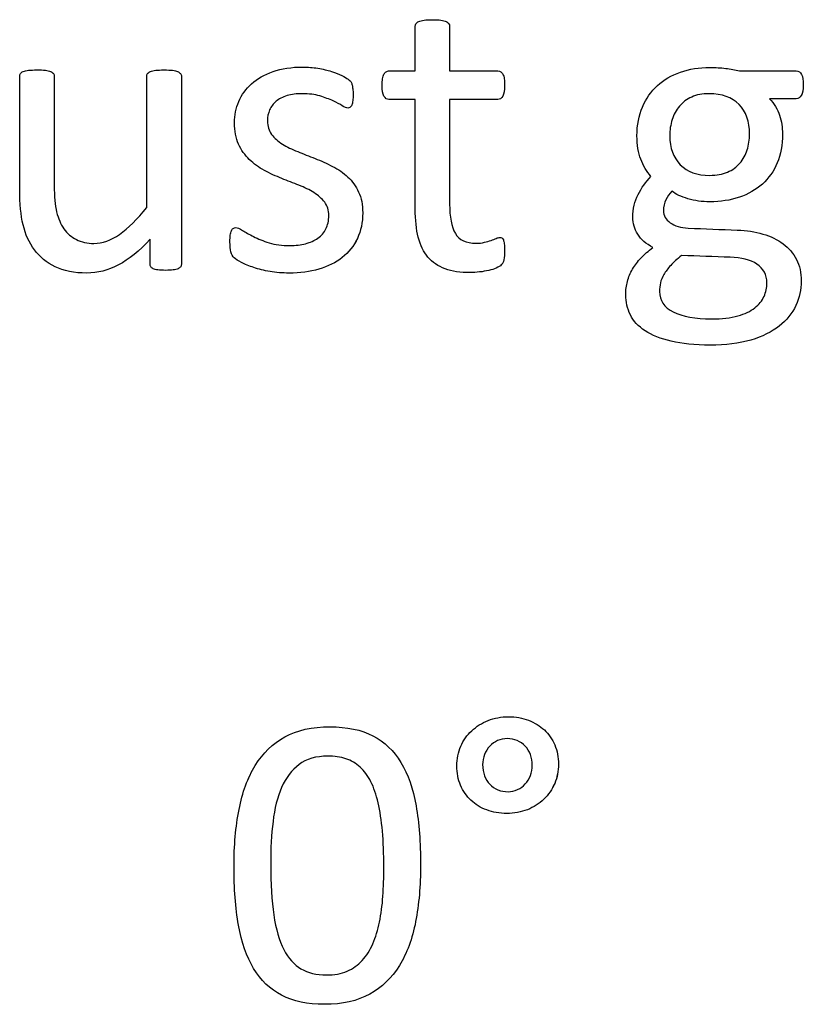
# Model space of a CAD drawing. Header units: inches. Extents: x 0 to 20790, y -12 to 14700.
# Tile 188 of 256: x 6553 to 6842, y 12975 to 13338. Entities that reach past the tile are written whole.
import ezdxf

# ---------------------------------------------------------------- set-up
doc = ezdxf.new("R2010")
doc.units = ezdxf.units.IN
doc.layers.add('254', color=7, linetype='Continuous', true_color=0xffffff)

msp = doc.modelspace()

# ---------------------------------------------------------------- linework, layer by layer
at = {"layer": '254', "color": 2, "linetype": 'Continuous', "lineweight": 25}
for points, knots in [([(6731.219, 13249.455), (6731.421, 13250.32), (6731.536, 13251.503), (6731.536, 13253.927), (6731.479, 13254.677), (6731.392, 13255.312), (6731.277, 13255.918), (6731.161, 13256.408), (6731.046, 13256.754), (6730.902, 13257.129), (6730.729, 13257.36), (6730.498, 13257.505), (6730.267, 13257.62), (6730.007, 13257.678), (6729.344, 13257.678), (6728.882, 13257.562), (6728.392, 13257.331), (6727.872, 13257.101), (6727.237, 13256.87), (6726.545, 13256.61), (6725.824, 13256.35), (6724.987, 13256.12), (6723.141, 13255.658), (6722.102, 13255.543), (6717.284, 13255.543), (6714.745, 13256.754), (6711.905, 13261.623), (6711.225, 13265.237), (6711.225, 13282.865), (6711.225, 13295.733), (6711.225, 13308.601), (6717.149, 13308.601), (6723.073, 13308.601), (6729.776, 13308.601), (6730.382, 13309.034), (6731.306, 13310.649), (6731.536, 13312.005), (6731.536, 13314.833), (6731.479, 13315.641), (6731.392, 13316.304), (6731.277, 13316.968), (6731.104, 13317.516), (6730.873, 13317.949), (6730.642, 13318.411), (6730.382, 13318.699), (6730.065, 13318.872), (6729.776, 13319.074), (6729.401, 13319.161), (6723.073, 13319.161), (6717.149, 13319.161), (6711.225, 13319.161), (6711.225, 13324.642), (6711.225, 13330.124), (6711.225, 13335.981), (6711.109, 13336.299), (6710.705, 13336.933), (6710.388, 13337.193), (6709.465, 13337.655), (6708.801, 13337.828), (6707.993, 13337.914), (6707.186, 13338.03), (6706.118, 13338.087), (6703.608, 13338.087), (6702.569, 13338.03), (6701.761, 13337.914), (6700.954, 13337.828), (6700.29, 13337.655), (6699.309, 13337.193), (6698.992, 13336.933), (6698.79, 13336.616), (6698.617, 13336.299), (6698.53, 13335.981), (6698.53, 13330.124), (6698.53, 13324.642), (6698.53, 13319.161), (6695.328, 13319.161), (6692.125, 13319.161), (6688.49, 13319.161), (6688.143, 13319.074), (6687.797, 13318.872), (6687.451, 13318.699), (6687.191, 13318.411), (6686.989, 13317.949), (6686.787, 13317.516), (6686.614, 13316.968), (6686.499, 13316.304), (6686.355, 13315.641), (6686.297, 13314.833), (6686.297, 13312.005), (6686.528, 13310.649), (6687.451, 13309.034), (6688.057, 13308.601), (6692.067, 13308.601), (6695.299, 13308.601), (6698.53, 13308.601), (6698.53, 13295.118), (6698.53, 13281.634), (6698.53, 13264.14), (6698.905, 13260.678), (6699.655, 13257.735), (6700.377, 13254.764), (6701.588, 13252.34), (6704.863, 13248.491), (6706.955, 13247.06), (6712.09, 13245.156), (6715.177, 13244.694), (6719.938, 13244.694), (6721.121, 13244.752), (6722.304, 13244.925), (6723.487, 13245.069), (6724.612, 13245.271), (6726.689, 13245.733), (6727.641, 13246.022), (6728.449, 13246.368), (6729.286, 13246.743), (6729.892, 13247.118), (6730.296, 13247.522), (6730.729, 13247.926), (6731.017, 13248.589), (6731.219, 13249.455)], [0, 0, 0, 0, 0.0169336, 0.0169336, 0.0273543, 0.0273543, 0.0273543, 0.0342551, 0.0342551, 0.0342551, 0.0386532, 0.0386532, 0.0386532, 0.0421312, 0.0421312, 0.0486524, 0.0486524, 0.0486524, 0.0578371, 0.0578371, 0.0578371, 0.0698121, 0.0698121, 0.0817871, 0.0817871, 0.1185882, 0.1185882, 0.1557168, 0.1557168, 0.2560764, 0.2560764, 0.2560764, 0.3153147, 0.3153147, 0.3231042, 0.3231042, 0.3308936, 0.3308936, 0.3350317, 0.3350317, 0.3350317, 0.3406368, 0.3406368, 0.3406368, 0.3446716, 0.3446716, 0.3446716, 0.3483066, 0.3483066, 0.4016209, 0.4016209, 0.4016209, 0.454298, 0.454298, 0.4579023, 0.4579023, 0.4615065, 0.4615065, 0.4651107, 0.4651107, 0.4651107, 0.4751388, 0.4751388, 0.484939, 0.484939, 0.484939, 0.4914006, 0.4914006, 0.4978622, 0.4978622, 0.4978622, 0.5012317, 0.5012317, 0.550479, 0.550479, 0.550479, 0.5810003, 0.5810003, 0.5851248, 0.5851248, 0.5851248, 0.5891096, 0.5891096, 0.5891096, 0.5945805, 0.5945805, 0.5945805, 0.6024171, 0.6024171, 0.6171684, 0.6171684, 0.6319196, 0.6319196, 0.69311, 0.69311, 0.69311, 0.82944, 0.82944, 0.8699889, 0.8699889, 0.8699889, 0.8978939, 0.8978939, 0.9255581, 0.9255581, 0.9532222, 0.9532222, 0.9623692, 0.9623692, 0.9623692, 0.9738223, 0.9738223, 0.9852753, 0.9852753, 0.9852753, 0.9926659, 0.9926659, 0.9926659, 1, 1, 1, 1]), ([(6698.53, 13319.161), (6698.53, 13324.642), (6698.53, 13330.124), (6698.53, 13335.981), (6698.617, 13336.299), (6698.79, 13336.616)], [0, 0, 0, 0, 0.9359606, 0.9359606, 1, 1, 1, 1]), ([(6698.79, 13336.616), (6698.992, 13336.933), (6699.309, 13337.193), (6700.29, 13337.655), (6700.954, 13337.828), (6701.761, 13337.914)], [0, 0, 0, 0, 0.5, 0.5, 1, 1, 1, 1]), ([(6701.761, 13337.914), (6702.569, 13338.03), (6703.608, 13338.087), (6706.118, 13338.087), (6707.186, 13338.03), (6707.993, 13337.914)], [0, 0, 0, 0, 0.4942529, 0.4942529, 1, 1, 1, 1]), ([(6707.993, 13337.914), (6708.801, 13337.828), (6709.465, 13337.655), (6710.388, 13337.193), (6710.705, 13336.933), (6711.109, 13336.299), (6711.225, 13335.981), (6711.225, 13330.124), (6711.225, 13324.642), (6711.225, 13319.161)], [0, 0, 0, 0, 0.0567686, 0.0567686, 0.1135371, 0.1135371, 0.1703057, 0.1703057, 1, 1, 1, 1]), ([(6611.943, 13246.889), (6612.119, 13247.147), (6612.206, 13247.493), (6612.206, 13270.998), (6612.206, 13294.069), (6612.206, 13317.574), (6612.09, 13317.92), (6611.86, 13318.18), (6611.629, 13318.468), (6611.283, 13318.728), (6610.359, 13319.189), (6609.725, 13319.334), (6608.08, 13319.504), (6607.041, 13319.536), (6604.531, 13319.536), (6603.493, 13319.507), (6601.906, 13319.331), (6601.242, 13319.189), (6600.752, 13318.959), (6600.232, 13318.728), (6599.886, 13318.468), (6599.713, 13318.18), (6599.511, 13317.92), (6599.424, 13317.574), (6599.424, 13301.013), (6599.424, 13284.885), (6599.424, 13268.757), (6595.905, 13264.4), (6592.558, 13261.082), (6586.23, 13256.595), (6583.066, 13255.456), (6577.439, 13255.456), (6575.276, 13255.918), (6571.583, 13257.822), (6570.053, 13259.149), (6567.653, 13262.578), (6566.735, 13264.66), (6565.588, 13269.537), (6565.264, 13272.796), (6565.264, 13290.27), (6565.264, 13303.706), (6565.264, 13317.574), (6565.177, 13317.92), (6564.976, 13318.18), (6564.774, 13318.468), (6564.427, 13318.728), (6563.446, 13319.189), (6562.783, 13319.334), (6561.139, 13319.51), (6560.128, 13319.536), (6557.647, 13319.536), (6556.637, 13319.507), (6554.993, 13319.337), (6554.329, 13319.189), (6553.291, 13318.728), (6552.944, 13318.468), (6552.771, 13318.18), (6552.598, 13317.92), (6552.512, 13317.574), (6552.512, 13303.148), (6552.512, 13289.155), (6552.512, 13270.113), (6552.916, 13265.843), (6553.781, 13262.352), (6554.618, 13258.832), (6556.003, 13255.745), (6559.94, 13250.475), (6562.465, 13248.387), (6565.61, 13246.829), (6568.784, 13245.3), (6572.65, 13244.521), (6581.219, 13244.521), (6585.114, 13245.531), (6588.98, 13247.522), (6592.817, 13249.541), (6596.712, 13252.715), (6600.665, 13257.072), (6600.665, 13254.023), (6600.665, 13250.974), (6600.665, 13247.493), (6600.752, 13247.147), (6600.896, 13246.887), (6601.04, 13246.599), (6601.329, 13246.339), (6601.79, 13246.137), (6602.223, 13245.935), (6602.8, 13245.791), (6603.55, 13245.675), (6604.3, 13245.589), (6605.252, 13245.531), (6607.503, 13245.531), (6608.426, 13245.589), (6609.176, 13245.675), (6609.898, 13245.791), (6610.504, 13245.935), (6611.427, 13246.339), (6611.744, 13246.599), (6611.943, 13246.889)], [0, 0, 0, 0, 0.0038138, 0.0038138, 0.2071299, 0.2071299, 0.2109436, 0.2109436, 0.2109436, 0.2148076, 0.2148076, 0.2186716, 0.2186716, 0.2224039, 0.2224039, 0.2264026, 0.2264026, 0.2305478, 0.2305478, 0.2305478, 0.2342105, 0.2342105, 0.2342105, 0.2372634, 0.2372634, 0.3510351, 0.3510351, 0.3510351, 0.3882049, 0.3882049, 0.4251502, 0.4251502, 0.4536988, 0.4536988, 0.4822474, 0.4822474, 0.5102533, 0.5102533, 0.5379471, 0.5379471, 0.6300619, 0.6300619, 0.6330291, 0.6330291, 0.6330291, 0.6366576, 0.6366576, 0.640286, 0.640286, 0.6440425, 0.6440425, 0.6477991, 0.6477991, 0.6514275, 0.6514275, 0.6550559, 0.6550559, 0.6550559, 0.6579975, 0.6579975, 0.7531086, 0.7531086, 0.787427, 0.787427, 0.787427, 0.8144143, 0.8144143, 0.8415922, 0.8415922, 0.8415922, 0.8733002, 0.8733002, 0.9004502, 0.9004502, 0.9004502, 0.940355, 0.940355, 0.940355, 0.9644189, 0.9644189, 0.9678349, 0.9678349, 0.9678349, 0.9709703, 0.9709703, 0.9709703, 0.9757756, 0.9757756, 0.9757756, 0.9833849, 0.9833849, 0.9902518, 0.9902518, 0.9902518, 0.9951259, 0.9951259, 1, 1, 1, 1]), ([(6553.781, 13262.352), (6552.916, 13265.843), (6552.512, 13270.113), (6552.512, 13289.155), (6552.512, 13303.148), (6552.512, 13317.574), (6552.598, 13317.92), (6552.771, 13318.18)], [0, 0, 0, 0, 0.2592593, 0.2592593, 0.9777778, 0.9777778, 1, 1, 1, 1]), ([(6552.771, 13318.18), (6552.944, 13318.468), (6553.291, 13318.728), (6554.329, 13319.189), (6554.993, 13319.337), (6556.637, 13319.507), (6557.647, 13319.536), (6560.128, 13319.536), (6561.139, 13319.51), (6562.783, 13319.334), (6563.446, 13319.189), (6564.427, 13318.728), (6564.774, 13318.468), (6564.976, 13318.18)], [0, 0, 0, 0, 0.1647275, 0.1647275, 0.329455, 0.329455, 0.5, 0.5, 0.670545, 0.670545, 0.8352725, 0.8352725, 1, 1, 1, 1]), ([(6564.976, 13318.18), (6565.177, 13317.92), (6565.264, 13317.574), (6565.264, 13303.706), (6565.264, 13290.27), (6565.264, 13272.796), (6565.588, 13269.537), (6566.735, 13264.66), (6567.653, 13262.578), (6570.053, 13259.149), (6571.583, 13257.822), (6575.276, 13255.918), (6577.439, 13255.456), (6583.066, 13255.456), (6586.23, 13256.595), (6592.558, 13261.082), (6595.905, 13264.4), (6599.424, 13268.757)], [0, 0, 0, 0, 0.0105222, 0.0105222, 0.3371776, 0.3371776, 0.4353846, 0.4353846, 0.5346985, 0.5346985, 0.6359368, 0.6359368, 0.7371752, 0.7371752, 0.8681895, 0.8681895, 1, 1, 1, 1]), ([(6599.424, 13268.757), (6599.424, 13284.885), (6599.424, 13301.013), (6599.424, 13317.574), (6599.511, 13317.92), (6599.713, 13318.18)], [0, 0, 0, 0, 0.9738676, 0.9738676, 1, 1, 1, 1]), ([(6600.752, 13318.959), (6601.242, 13319.189), (6601.906, 13319.331), (6603.493, 13319.507), (6604.531, 13319.536), (6607.041, 13319.536), (6608.08, 13319.504), (6609.725, 13319.334), (6610.359, 13319.189), (6611.283, 13318.728), (6611.629, 13318.468), (6611.86, 13318.18)], [0, 0, 0, 0, 0.2114411, 0.2114411, 0.415418, 0.415418, 0.6057964, 0.6057964, 0.8028982, 0.8028982, 1, 1, 1, 1]), ([(6611.86, 13318.18), (6612.09, 13317.92), (6612.206, 13317.574), (6612.206, 13294.069), (6612.206, 13270.998), (6612.206, 13247.493), (6612.119, 13247.147), (6611.946, 13246.887)], [0, 0, 0, 0, 0.0180796, 0.0180796, 0.9819204, 0.9819204, 1, 1, 1, 1]), ([(6677.168, 13257.308), (6678.478, 13260.072), (6679.142, 13263.217), (6679.142, 13269.738), (6678.622, 13272.305), (6676.644, 13276.61), (6675.304, 13278.451), (6673.66, 13279.98), (6672.015, 13281.538), (6670.14, 13282.836), (6668.005, 13283.904), (6665.899, 13285), (6663.735, 13285.981), (6659.374, 13287.702), (6657.214, 13288.549), (6655.137, 13289.386), (6653.031, 13290.194), (6651.156, 13291.117), (6649.511, 13292.155), (6647.866, 13293.165), (6646.539, 13294.377), (6645.501, 13295.733), (6644.491, 13297.089), (6643.971, 13298.762), (6643.971, 13302.196), (6644.231, 13303.523), (6645.328, 13306.004), (6646.107, 13307.072), (6647.174, 13307.966), (6648.213, 13308.861), (6649.569, 13309.553), (6652.858, 13310.534), (6654.733, 13310.765), (6659.321, 13310.765), (6661.456, 13310.476), (6663.331, 13309.928), (6665.177, 13309.351), (6666.822, 13308.745), (6669.592, 13307.476), (6670.717, 13306.87), (6671.583, 13306.293), (6672.477, 13305.745), (6673.141, 13305.456), (6673.891, 13305.456), (6674.179, 13305.543), (6674.439, 13305.716), (6674.699, 13305.918), (6674.901, 13306.206), (6675.102, 13306.61), (6675.276, 13307.014), (6675.391, 13307.562), (6675.564, 13308.832), (6675.593, 13309.582), (6675.593, 13311.284), (6675.564, 13311.977), (6675.387, 13313.101), (6675.333, 13313.563), (6675.247, 13313.967), (6675.16, 13314.342), (6675.045, 13314.689), (6674.872, 13315.006), (6674.67, 13315.295), (6674.323, 13315.67), (6673.775, 13316.074), (6673.256, 13316.477), (6672.448, 13316.968), (6671.409, 13317.487), (6670.342, 13318.035), (6669.072, 13318.526), (6666.103, 13319.457), (6664.427, 13319.853), (6662.581, 13320.142), (6660.734, 13320.459), (6658.888, 13320.603), (6652.858, 13320.603), (6649.165, 13320.055), (6642.85, 13317.795), (6640.221, 13316.304), (6636.008, 13312.554), (6634.45, 13310.361), (6633.383, 13307.88), (6632.344, 13305.398), (6631.825, 13302.802), (6631.825, 13297.003), (6632.315, 13294.348), (6633.325, 13292.155), (6634.306, 13289.934), (6635.633, 13288.059), (6637.278, 13286.443), (6638.922, 13284.856), (6640.769, 13283.529), (6642.846, 13282.404), (6644.924, 13281.307), (6647.059, 13280.326), (6651.419, 13278.605), (6653.55, 13277.758), (6655.599, 13276.951), (6657.647, 13276.172), (6659.494, 13275.248), (6661.138, 13274.239), (6662.754, 13273.2), (6664.081, 13272.017), (6666.101, 13269.363), (6666.591, 13267.718), (6666.591, 13263.852), (6666.245, 13262.236), (6664.86, 13259.466), (6663.879, 13258.312), (6662.581, 13257.418), (6661.311, 13256.524), (6659.782, 13255.831), (6656.32, 13254.908), (6654.358, 13254.677), (6649.338, 13254.677), (6646.799, 13255.023), (6642.382, 13256.4), (6640.48, 13257.158), (6638.865, 13257.995), (6637.249, 13258.803), (6635.893, 13259.582), (6634.768, 13260.274), (6633.671, 13260.967), (6632.835, 13261.313), (6631.911, 13261.313), (6631.594, 13261.198), (6631.306, 13261.024), (6631.046, 13260.851), (6630.815, 13260.563), (6630.671, 13260.159), (6630.498, 13259.726), (6630.382, 13259.207), (6630.267, 13258.543), (6630.18, 13257.851), (6630.123, 13257.043), (6630.123, 13254.475), (6630.238, 13253.235), (6630.757, 13251.388), (6631.161, 13250.667), (6632.315, 13249.628), (6633.21, 13249.051), (6634.422, 13248.416), (6635.662, 13247.782), (6637.162, 13247.147), (6638.922, 13246.57), (6640.711, 13245.964), (6642.702, 13245.502), (6644.924, 13245.098), (6647.174, 13244.723), (6649.511, 13244.521), (6655.974, 13244.521), (6659.638, 13245.012), (6666.305, 13246.966), (6669.188, 13248.387), (6673.995, 13252.21), (6675.853, 13254.533), (6677.168, 13257.308)], [0, 0, 0, 0, 0.0265971, 0.0265971, 0.0488695, 0.0488695, 0.071505, 0.071505, 0.071505, 0.0916763, 0.0916763, 0.0916763, 0.1124207, 0.1124207, 0.1329291, 0.1329291, 0.1329291, 0.1513232, 0.1513232, 0.1513232, 0.1671509, 0.1671509, 0.1671509, 0.1827935, 0.1827935, 0.1941287, 0.1941287, 0.2054639, 0.2054639, 0.2054639, 0.2187849, 0.2187849, 0.232106, 0.232106, 0.2470255, 0.2470255, 0.2470255, 0.2617411, 0.2617411, 0.2764567, 0.2764567, 0.2764567, 0.2827861, 0.2827861, 0.2867419, 0.2867419, 0.2867419, 0.2899769, 0.2899769, 0.2899769, 0.2946866, 0.2946866, 0.2993962, 0.2993962, 0.3039489, 0.3039489, 0.3087355, 0.3087355, 0.3087355, 0.3118991, 0.3118991, 0.3118991, 0.3162873, 0.3162873, 0.3162873, 0.3241694, 0.3241694, 0.3241694, 0.3358727, 0.3358727, 0.3477852, 0.3477852, 0.3477852, 0.3635516, 0.3635516, 0.3992722, 0.3992722, 0.4352836, 0.4352836, 0.4712949, 0.4712949, 0.4712949, 0.4954133, 0.4954133, 0.5223243, 0.5223243, 0.5223243, 0.5434303, 0.5434303, 0.5434303, 0.5642681, 0.5642681, 0.5642681, 0.5855645, 0.5855645, 0.6066186, 0.6066186, 0.6066186, 0.6252846, 0.6252846, 0.6252846, 0.6414191, 0.6414191, 0.6575536, 0.6575536, 0.6732136, 0.6732136, 0.6888736, 0.6888736, 0.6888736, 0.7040281, 0.7040281, 0.7191826, 0.7191826, 0.7391866, 0.7391866, 0.7589539, 0.7589539, 0.7589539, 0.7730817, 0.7730817, 0.7730817, 0.7812698, 0.7812698, 0.7868722, 0.7868722, 0.7868722, 0.7901715, 0.7901715, 0.7901715, 0.7952132, 0.7952132, 0.7952132, 0.802729, 0.802729, 0.8148868, 0.8148868, 0.8270447, 0.8270447, 0.8392026, 0.8392026, 0.8392026, 0.8540559, 0.8540559, 0.8540559, 0.8729189, 0.8729189, 0.8729189, 0.8944875, 0.8944875, 0.9297587, 0.9297587, 0.9647499, 0.9647499, 1, 1, 1, 1]), ([(6633.383, 13307.88), (6634.45, 13310.361), (6636.008, 13312.554), (6640.221, 13316.304), (6642.85, 13317.795), (6649.165, 13320.055), (6652.858, 13320.603), (6658.888, 13320.603), (6660.734, 13320.459), (6662.581, 13320.142)], [0, 0, 0, 0, 0.2915669, 0.2915669, 0.5831337, 0.5831337, 0.8723472, 0.8723472, 1, 1, 1, 1]), ([(6662.581, 13320.142), (6664.427, 13319.853), (6666.103, 13319.457), (6669.072, 13318.526), (6670.342, 13318.035), (6671.409, 13317.487)], [0, 0, 0, 0, 0.504427, 0.504427, 1, 1, 1, 1]), ([(6687.797, 13318.872), (6688.143, 13319.074), (6688.49, 13319.161), (6692.125, 13319.161), (6695.328, 13319.161), (6698.53, 13319.161)], [0, 0, 0, 0, 0.1190476, 0.1190476, 1, 1, 1, 1]), ([(6711.225, 13319.161), (6717.149, 13319.161), (6723.073, 13319.161), (6729.401, 13319.161), (6729.776, 13319.074), (6730.065, 13318.872)], [0, 0, 0, 0, 0.9361702, 0.9361702, 1, 1, 1, 1]), ([(6841.051, 13310.105), (6841.548, 13310.909), (6841.779, 13312.207), (6841.779, 13315.756), (6841.577, 13317.026), (6841.144, 13317.891), (6840.682, 13318.728), (6840.048, 13319.161), (6832.2, 13319.161), (6825.218, 13319.161), (6818.236, 13319.161), (6816.649, 13319.565), (6814.947, 13319.882), (6811.311, 13320.344), (6809.349, 13320.459), (6803.348, 13320.459), (6799.742, 13319.882), (6793.132, 13317.583), (6790.278, 13315.929), (6785.589, 13311.587), (6783.729, 13308.976), (6782.402, 13305.831), (6781.046, 13302.715), (6780.382, 13299.166), (6780.382, 13291.838), (6780.844, 13288.953), (6782.681, 13284.189), (6783.96, 13282.057), (6785.547, 13280.153), (6783.643, 13278.191), (6782.056, 13275.998), (6780.786, 13273.517), (6779.488, 13271.065), (6778.853, 13268.266), (6778.853, 13262.9), (6779.459, 13260.794), (6781.862, 13256.904), (6783.729, 13255.283), (6786.239, 13253.985), (6784.595, 13252.715), (6783.152, 13251.417), (6781.883, 13250.119), (6780.642, 13248.791), (6779.574, 13247.435), (6777.901, 13244.55), (6777.266, 13243.05), (6776.862, 13241.463), (6776.43, 13239.847), (6776.228, 13238.232), (6776.228, 13233.846), (6776.805, 13231.394), (6779.067, 13226.812), (6780.873, 13224.873), (6785.893, 13221.584), (6789.124, 13220.286), (6796.972, 13218.382), (6801.733, 13217.92), (6813.1, 13217.92), (6818.149, 13218.526), (6826.658, 13221.073), (6830.152, 13222.767), (6835.619, 13227.141), (6837.682, 13229.663), (6840.347, 13235.399), (6841.029, 13238.434), (6841.029, 13244.637), (6840.423, 13247.291), (6838.057, 13251.85), (6836.412, 13253.783), (6832.239, 13256.913), (6829.719, 13258.11), (6823.98, 13259.792), (6820.832, 13260.274), (6811.367, 13260.592), (6805.339, 13260.89), (6796.539, 13261.255), (6794.318, 13261.89), (6791.01, 13264.27), (6790.163, 13265.727), (6790.163, 13269.074), (6790.452, 13270.43), (6791.057, 13271.613), (6791.634, 13272.796), (6792.385, 13273.835), (6793.308, 13274.758), (6794.693, 13273.633), (6796.655, 13272.709), (6801.733, 13271.209), (6804.416, 13270.834), (6811.254, 13270.834), (6814.889, 13271.411), (6821.441, 13273.653), (6824.295, 13275.277), (6829.042, 13279.562), (6830.873, 13282.144), (6833.455, 13288.283), (6834.104, 13291.838), (6834.104, 13298.243), (6833.729, 13300.58), (6832.287, 13305.023), (6831.046, 13307.072), (6829.257, 13308.918), (6832.565, 13308.918), (6835.874, 13308.918), (6839.932, 13308.918), (6840.567, 13309.322), (6841.051, 13310.105)], [0, 0, 0, 0, 0.0121239, 0.0121239, 0.0240522, 0.0240522, 0.0240522, 0.0314841, 0.0314841, 0.0914348, 0.0914348, 0.0914348, 0.1065725, 0.1065725, 0.1217101, 0.1217101, 0.1497044, 0.1497044, 0.1774817, 0.1774817, 0.205444, 0.205444, 0.205444, 0.2359314, 0.2359314, 0.2623837, 0.2623837, 0.2885587, 0.2885587, 0.2885587, 0.3121371, 0.3121371, 0.3121371, 0.3370868, 0.3370868, 0.355106, 0.355106, 0.372815, 0.372815, 0.372815, 0.3893631, 0.3893631, 0.3893631, 0.404121, 0.404121, 0.418879, 0.418879, 0.418879, 0.4330679, 0.4330679, 0.4554334, 0.4554334, 0.4780269, 0.4780269, 0.5006203, 0.5006203, 0.5232138, 0.5232138, 0.546506, 0.546506, 0.5699436, 0.5699436, 0.5932615, 0.5932615, 0.6167731, 0.6167731, 0.6392161, 0.6392161, 0.6616591, 0.6616591, 0.6843021, 0.6843021, 0.7071558, 0.7071558, 0.7473056, 0.7473056, 0.7657478, 0.7657478, 0.7844038, 0.7844038, 0.8000986, 0.8000986, 0.8000986, 0.8102039, 0.8102039, 0.8102039, 0.8272615, 0.8272615, 0.8443191, 0.8443191, 0.8685131, 0.8685131, 0.8925172, 0.8925172, 0.916683, 0.916683, 0.9405765, 0.9405765, 0.9548439, 0.9548439, 0.9691112, 0.9691112, 0.9691112, 0.9942907, 0.9942907, 1, 1, 1, 1]), ([(6782.402, 13305.831), (6783.729, 13308.976), (6785.589, 13311.587), (6790.278, 13315.929), (6793.132, 13317.583), (6799.742, 13319.882), (6803.348, 13320.459), (6809.349, 13320.459), (6811.311, 13320.344), (6814.947, 13319.882), (6816.649, 13319.565), (6818.236, 13319.161)], [0, 0, 0, 0, 0.2452643, 0.2452643, 0.4889046, 0.4889046, 0.7344486, 0.7344486, 0.8672243, 0.8672243, 1, 1, 1, 1]), ([(6818.236, 13319.161), (6825.218, 13319.161), (6832.2, 13319.161), (6840.048, 13319.161), (6840.682, 13318.728), (6841.144, 13317.891)], [0, 0, 0, 0, 0.8897059, 0.8897059, 1, 1, 1, 1]), ([(6841.144, 13317.891), (6841.577, 13317.026), (6841.779, 13315.756), (6841.779, 13312.207), (6841.548, 13310.909), (6841.057, 13310.101)], [0, 0, 0, 0, 0.495935, 0.495935, 1, 1, 1, 1]), ([(6675.247, 13313.967), (6675.333, 13313.563), (6675.387, 13313.101), (6675.564, 13311.977), (6675.593, 13311.284), (6675.593, 13309.582), (6675.564, 13308.832), (6675.391, 13307.562), (6675.276, 13307.014), (6675.102, 13306.61)], [0, 0, 0, 0, 0.2551684, 0.2551684, 0.4978663, 0.4978663, 0.7489332, 0.7489332, 1, 1, 1, 1]), ([(6698.53, 13308.601), (6695.299, 13308.601), (6692.067, 13308.601), (6688.057, 13308.601), (6687.451, 13309.034), (6686.528, 13310.649), (6686.297, 13312.005), (6686.297, 13314.833), (6686.355, 13315.641), (6686.499, 13316.304)], [0, 0, 0, 0, 0.6210362, 0.6210362, 0.7707503, 0.7707503, 0.9204644, 0.9204644, 1, 1, 1, 1]), ([(6731.392, 13316.304), (6731.479, 13315.641), (6731.536, 13314.833), (6731.536, 13312.005), (6731.306, 13310.649), (6730.382, 13309.034), (6729.776, 13308.601), (6723.073, 13308.601), (6717.149, 13308.601), (6711.225, 13308.601)], [0, 0, 0, 0, 0.0524112, 0.0524112, 0.1510676, 0.1510676, 0.2497241, 0.2497241, 1, 1, 1, 1]), ([(6663.331, 13309.928), (6661.456, 13310.476), (6659.321, 13310.765), (6654.733, 13310.765), (6652.858, 13310.534), (6649.569, 13309.553), (6648.213, 13308.861), (6647.174, 13307.966)], [0, 0, 0, 0, 0.3589744, 0.3589744, 0.6794872, 0.6794872, 1, 1, 1, 1]), ([(6818.048, 13306.798), (6820.63, 13304.158), (6821.929, 13300.494), (6821.929, 13293.771), (6821.64, 13291.838), (6821.063, 13289.992), (6820.457, 13288.145), (6819.563, 13286.529), (6818.351, 13285.116), (6817.168, 13283.702), (6815.639, 13282.606), (6813.793, 13281.798), (6811.946, 13281.019), (6809.753, 13280.615), (6802.569, 13280.615), (6798.934, 13281.913), (6796.366, 13284.539), (6793.77, 13287.135), (6792.471, 13290.742), (6792.471, 13297.349), (6792.76, 13299.311), (6793.366, 13301.186), (6793.943, 13303.061), (6794.837, 13304.706), (6797.261, 13307.591), (6798.761, 13308.716), (6800.579, 13309.524), (6802.396, 13310.361), (6804.56, 13310.765), (6811.773, 13310.765), (6815.466, 13309.438), (6818.048, 13306.798)], [0, 0, 0, 0, 0.1304447, 0.1304447, 0.1853269, 0.1853269, 0.1853269, 0.2435691, 0.2435691, 0.2435691, 0.3025733, 0.3025733, 0.3025733, 0.3720525, 0.3720525, 0.5014275, 0.5014275, 0.5014275, 0.6248572, 0.6248572, 0.6803225, 0.6803225, 0.6803225, 0.7393206, 0.7393206, 0.7983187, 0.7983187, 0.7983187, 0.8668903, 0.8668903, 1, 1, 1, 1]), ([(6818.063, 13306.812), (6815.466, 13309.438), (6811.773, 13310.765), (6804.56, 13310.765), (6802.396, 13310.361), (6800.579, 13309.524)], [0, 0, 0, 0, 0.66, 0.66, 1, 1, 1, 1]), ([(6633.325, 13292.155), (6632.315, 13294.348), (6631.825, 13297.003), (6631.825, 13302.802), (6632.344, 13305.398), (6633.383, 13307.88)], [0, 0, 0, 0, 0.5273632, 0.5273632, 1, 1, 1, 1]), ([(6647.174, 13307.966), (6646.107, 13307.072), (6645.328, 13306.004), (6644.231, 13303.523), (6643.971, 13302.196), (6643.971, 13298.762), (6644.491, 13297.089), (6645.501, 13295.733)], [0, 0, 0, 0, 0.295858, 0.295858, 0.591716, 0.591716, 1, 1, 1, 1]), ([(6671.583, 13306.293), (6670.717, 13306.87), (6669.592, 13307.476), (6666.822, 13308.745), (6665.177, 13309.351), (6663.331, 13309.928)], [0, 0, 0, 0, 0.5, 0.5, 1, 1, 1, 1]), ([(6699.655, 13257.735), (6698.905, 13260.678), (6698.53, 13264.14), (6698.53, 13281.634), (6698.53, 13295.118), (6698.53, 13308.601)], [0, 0, 0, 0, 0.2292468, 0.2292468, 1, 1, 1, 1]), ([(6711.225, 13308.601), (6711.225, 13295.733), (6711.225, 13282.865), (6711.225, 13265.237), (6711.905, 13261.623), (6714.745, 13256.754), (6717.284, 13255.543), (6722.102, 13255.543), (6723.141, 13255.658), (6724.987, 13256.12), (6725.824, 13256.35), (6726.545, 13256.61)], [0, 0, 0, 0, 0.5062548, 0.5062548, 0.6935464, 0.6935464, 0.8791865, 0.8791865, 0.9395933, 0.9395933, 1, 1, 1, 1]), ([(6829.257, 13308.918), (6831.046, 13307.072), (6832.287, 13305.023), (6833.729, 13300.58), (6834.104, 13298.243), (6834.104, 13291.838), (6833.455, 13288.283), (6830.873, 13282.144), (6829.042, 13279.562), (6824.295, 13275.277), (6821.441, 13273.653), (6814.889, 13271.411), (6811.254, 13270.834), (6804.416, 13270.834), (6801.733, 13271.209), (6796.655, 13272.709), (6794.693, 13273.633), (6793.308, 13274.758)], [0, 0, 0, 0, 0.089784, 0.089784, 0.179568, 0.179568, 0.3299292, 0.3299292, 0.4820044, 0.4820044, 0.6330614, 0.6330614, 0.7853136, 0.7853136, 0.8926568, 0.8926568, 1, 1, 1, 1]), ([(6800.579, 13309.524), (6798.761, 13308.716), (6797.261, 13307.591), (6794.837, 13304.706), (6793.943, 13303.061), (6793.366, 13301.186)], [0, 0, 0, 0, 0.5, 0.5, 1, 1, 1, 1]), ([(6821.063, 13289.992), (6821.64, 13291.838), (6821.929, 13293.771), (6821.929, 13300.494), (6820.63, 13304.158), (6818.063, 13306.812)], [0, 0, 0, 0, 0.2961373, 0.2961373, 1, 1, 1, 1]), ([(6841.057, 13310.101), (6840.567, 13309.322), (6839.932, 13308.918), (6835.874, 13308.918), (6832.565, 13308.918), (6829.257, 13308.918)], [0, 0, 0, 0, 0.1848341, 0.1848341, 1, 1, 1, 1]), ([(6674.439, 13305.716), (6674.179, 13305.543), (6673.891, 13305.456), (6673.141, 13305.456), (6672.477, 13305.745), (6671.583, 13306.293)], [0, 0, 0, 0, 0.3846154, 0.3846154, 1, 1, 1, 1]), ([(6785.547, 13280.153), (6783.96, 13282.057), (6782.681, 13284.189), (6780.844, 13288.953), (6780.382, 13291.838), (6780.382, 13299.166), (6781.046, 13302.715), (6782.402, 13305.831)], [0, 0, 0, 0, 0.3149267, 0.3149267, 0.6331891, 0.6331891, 1, 1, 1, 1]), ([(6793.366, 13301.186), (6792.76, 13299.311), (6792.471, 13297.349), (6792.471, 13290.742), (6793.77, 13287.135), (6796.366, 13284.539)], [0, 0, 0, 0, 0.3100437, 0.3100437, 1, 1, 1, 1]), ([(6655.137, 13289.386), (6657.214, 13288.549), (6659.374, 13287.702), (6663.735, 13285.981), (6665.899, 13285), (6668.005, 13283.904)], [0, 0, 0, 0, 0.4971403, 0.4971403, 1, 1, 1, 1]), ([(6655.599, 13276.951), (6653.55, 13277.758), (6651.419, 13278.605), (6647.059, 13280.326), (6644.924, 13281.307), (6642.846, 13282.404)], [0, 0, 0, 0, 0.4971403, 0.4971403, 1, 1, 1, 1]), ([(6796.366, 13284.539), (6798.934, 13281.913), (6802.569, 13280.615), (6809.753, 13280.615), (6811.946, 13281.019), (6813.793, 13281.798)], [0, 0, 0, 0, 0.6506024, 0.6506024, 1, 1, 1, 1]), ([(6673.66, 13279.98), (6675.304, 13278.451), (6676.644, 13276.61), (6678.622, 13272.305), (6679.142, 13269.738), (6679.142, 13263.217), (6678.478, 13260.072), (6677.18, 13257.303)], [0, 0, 0, 0, 0.3165581, 0.3165581, 0.6280383, 0.6280383, 1, 1, 1, 1]), ([(6662.581, 13257.418), (6663.879, 13258.312), (6664.86, 13259.466), (6666.245, 13262.236), (6666.591, 13263.852), (6666.591, 13267.718), (6666.101, 13269.363), (6664.081, 13272.017), (6662.754, 13273.2), (6661.138, 13274.239)], [0, 0, 0, 0, 0.2462687, 0.2462687, 0.4925373, 0.4925373, 0.7462687, 0.7462687, 1, 1, 1, 1]), ([(6791.057, 13271.613), (6790.452, 13270.43), (6790.163, 13269.074), (6790.163, 13265.727), (6791.01, 13264.27), (6794.318, 13261.89), (6796.539, 13261.255), (6805.339, 13260.89), (6811.367, 13260.592), (6820.832, 13260.274), (6823.98, 13259.792), (6829.719, 13258.11), (6832.239, 13256.913), (6836.412, 13253.783), (6838.057, 13251.85), (6840.423, 13247.291), (6841.029, 13244.637), (6841.029, 13238.434), (6840.347, 13235.399), (6837.682, 13229.663), (6835.619, 13227.141), (6830.152, 13222.767), (6826.658, 13221.073), (6818.149, 13218.526), (6813.1, 13217.92), (6801.733, 13217.92), (6796.972, 13218.382), (6789.124, 13220.286), (6785.893, 13221.584), (6780.873, 13224.873), (6779.067, 13226.812), (6776.805, 13231.394), (6776.228, 13233.846), (6776.228, 13238.232), (6776.43, 13239.847), (6776.862, 13241.463)], [0, 0, 0, 0, 0.0411699, 0.0411699, 0.0901076, 0.0901076, 0.1384844, 0.1384844, 0.2438038, 0.2438038, 0.3037527, 0.3037527, 0.3631489, 0.3631489, 0.4220204, 0.4220204, 0.4808919, 0.4808919, 0.5425669, 0.5425669, 0.6037332, 0.6037332, 0.665214, 0.665214, 0.7263132, 0.7263132, 0.7855794, 0.7855794, 0.8448457, 0.8448457, 0.9041119, 0.9041119, 0.9627803, 0.9627803, 1, 1, 1, 1]), ([(6786.239, 13253.985), (6783.729, 13255.283), (6781.862, 13256.904), (6779.459, 13260.794), (6778.853, 13262.9), (6778.853, 13268.266), (6779.488, 13271.065), (6780.786, 13273.517)], [0, 0, 0, 0, 0.2918535, 0.2918535, 0.5888182, 0.5888182, 1, 1, 1, 1]), ([(6565.61, 13246.829), (6562.465, 13248.387), (6559.94, 13250.475), (6556.003, 13255.745), (6554.618, 13258.832), (6553.781, 13262.352)], [0, 0, 0, 0, 0.5017601, 0.5017601, 1, 1, 1, 1]), ([(6631.306, 13261.024), (6631.594, 13261.198), (6631.911, 13261.313), (6632.835, 13261.313), (6633.671, 13260.967), (6634.768, 13260.274)], [0, 0, 0, 0, 0.40625, 0.40625, 1, 1, 1, 1]), ([(6600.896, 13246.887), (6600.752, 13247.147), (6600.665, 13247.493), (6600.665, 13250.974), (6600.665, 13254.023), (6600.665, 13257.072)], [0, 0, 0, 0, 0.1243094, 0.1243094, 1, 1, 1, 1]), ([(6634.422, 13248.416), (6633.21, 13249.051), (6632.315, 13249.628), (6631.161, 13250.667), (6630.757, 13251.388), (6630.238, 13253.235), (6630.123, 13254.475), (6630.123, 13257.043), (6630.18, 13257.851), (6630.267, 13258.543)], [0, 0, 0, 0, 0.2763819, 0.2763819, 0.5527638, 0.5527638, 0.8291457, 0.8291457, 1, 1, 1, 1]), ([(6638.865, 13257.995), (6640.48, 13257.158), (6642.382, 13256.4), (6646.799, 13255.023), (6649.338, 13254.677), (6654.358, 13254.677), (6656.32, 13254.908), (6659.782, 13255.831), (6661.311, 13256.524), (6662.581, 13257.418)], [0, 0, 0, 0, 0.2820666, 0.2820666, 0.56751, 0.56751, 0.783755, 0.783755, 1, 1, 1, 1]), ([(6677.18, 13257.303), (6675.853, 13254.533), (6673.995, 13252.21), (6669.188, 13248.387), (6666.305, 13246.966), (6659.638, 13245.012), (6655.974, 13244.521), (6649.511, 13244.521), (6647.174, 13244.723), (6644.924, 13245.098)], [0, 0, 0, 0, 0.2773826, 0.2773826, 0.5527281, 0.5527281, 0.8302763, 0.8302763, 1, 1, 1, 1]), ([(6722.304, 13244.925), (6721.121, 13244.752), (6719.938, 13244.694), (6715.177, 13244.694), (6712.09, 13245.156), (6706.955, 13247.06), (6704.863, 13248.491), (6701.588, 13252.34), (6700.377, 13254.764), (6699.655, 13257.735)], [0, 0, 0, 0, 0.0990148, 0.0990148, 0.3984741, 0.3984741, 0.6979335, 0.6979335, 1, 1, 1, 1]), ([(6728.392, 13257.331), (6728.882, 13257.562), (6729.344, 13257.678), (6730.007, 13257.678), (6730.267, 13257.62), (6730.498, 13257.505)], [0, 0, 0, 0, 0.6521739, 0.6521739, 1, 1, 1, 1]), ([(6731.392, 13255.312), (6731.479, 13254.677), (6731.536, 13253.927), (6731.536, 13251.503), (6731.421, 13250.32), (6731.219, 13249.455)], [0, 0, 0, 0, 0.3809524, 0.3809524, 1, 1, 1, 1]), ([(6776.862, 13241.463), (6777.266, 13243.05), (6777.901, 13244.55), (6779.574, 13247.435), (6780.642, 13248.791), (6781.883, 13250.119)], [0, 0, 0, 0, 0.5, 0.5, 1, 1, 1, 1]), ([(6824.665, 13247.804), (6827.093, 13246.195), (6828.334, 13243.887), (6828.334, 13239.155), (6827.988, 13237.51), (6826.592, 13234.312), (6825.449, 13232.923), (6822.275, 13230.442), (6820.169, 13229.461), (6817.601, 13228.711), (6815.004, 13227.989), (6811.773, 13227.614), (6801.877, 13227.614), (6797.174, 13228.451), (6790.4, 13231.896), (6788.692, 13234.423), (6788.692, 13238.838), (6788.807, 13239.876), (6789.263, 13241.926), (6789.701, 13242.963), (6790.307, 13244.031), (6790.942, 13245.069), (6791.779, 13246.195), (6793.856, 13248.503), (6795.212, 13249.715), (6796.857, 13250.984), (6802.829, 13250.782), (6808.801, 13250.58), (6818.927, 13250.238), (6822.217, 13249.426), (6824.665, 13247.804)], [0, 0, 0, 0, 0.0772164, 0.0772164, 0.1229465, 0.1229465, 0.1693761, 0.1693761, 0.2158056, 0.2158056, 0.2158056, 0.2974508, 0.2974508, 0.4263641, 0.4263641, 0.5539687, 0.5539687, 0.5946702, 0.5946702, 0.634295, 0.634295, 0.634295, 0.6741618, 0.6741618, 0.7140285, 0.7140285, 0.7140285, 0.8826912, 0.8826912, 1, 1, 1, 1]), ([(6796.857, 13250.984), (6795.212, 13249.715), (6793.856, 13248.503), (6791.779, 13246.195), (6790.942, 13245.069), (6790.307, 13244.031)], [0, 0, 0, 0, 0.5, 0.5, 1, 1, 1, 1]), ([(6824.67, 13247.81), (6822.217, 13249.426), (6818.927, 13250.238), (6808.801, 13250.58), (6802.829, 13250.782), (6796.857, 13250.984)], [0, 0, 0, 0, 0.4102115, 0.4102115, 1, 1, 1, 1]), ([(6588.98, 13247.522), (6585.114, 13245.531), (6581.219, 13244.521), (6572.65, 13244.521), (6568.784, 13245.3), (6565.61, 13246.829)], [0, 0, 0, 0, 0.4612795, 0.4612795, 1, 1, 1, 1]), ([(6609.176, 13245.675), (6608.426, 13245.589), (6607.503, 13245.531), (6605.252, 13245.531), (6604.3, 13245.589), (6603.55, 13245.675)], [0, 0, 0, 0, 0.474359, 0.474359, 1, 1, 1, 1]), ([(6611.946, 13246.887), (6611.744, 13246.599), (6611.427, 13246.339), (6610.504, 13245.935), (6609.898, 13245.791), (6609.176, 13245.675)], [0, 0, 0, 0, 0.5, 0.5, 1, 1, 1, 1]), ([(6728.449, 13246.368), (6727.641, 13246.022), (6726.689, 13245.733), (6724.612, 13245.271), (6723.487, 13245.069), (6722.304, 13244.925)], [0, 0, 0, 0, 0.5, 0.5, 1, 1, 1, 1]), ([(6817.601, 13228.711), (6820.169, 13229.461), (6822.275, 13230.442), (6825.449, 13232.923), (6826.592, 13234.312), (6827.988, 13237.51), (6828.334, 13239.155), (6828.334, 13243.887), (6827.093, 13246.195), (6824.67, 13247.81)], [0, 0, 0, 0, 0.2151453, 0.2151453, 0.4302906, 0.4302906, 0.6421947, 0.6421947, 1, 1, 1, 1]), ([(6790.307, 13244.031), (6789.701, 13242.963), (6789.263, 13241.926), (6788.807, 13239.876), (6788.692, 13238.838), (6788.692, 13234.423), (6790.4, 13231.896), (6797.174, 13228.451), (6801.877, 13227.614), (6811.773, 13227.614), (6815.004, 13227.989), (6817.601, 13228.711)], [0, 0, 0, 0, 0.0946853, 0.0946853, 0.1919434, 0.1919434, 0.4968607, 0.4968607, 0.8049052, 0.8049052, 1, 1, 1, 1]), ([(6749.997, 13056.088), (6750.928, 13058.278), (6751.418, 13060.644), (6751.418, 13065.779), (6750.956, 13068.145), (6749.11, 13072.473), (6747.812, 13074.29), (6746.196, 13075.82), (6744.551, 13077.32), (6742.589, 13078.503), (6740.339, 13079.397), (6738.089, 13080.263), (6735.607, 13080.696), (6730.241, 13080.696), (6727.731, 13080.234), (6723.115, 13078.387), (6721.095, 13077.118), (6717.648, 13073.959), (6716.306, 13072.04), (6715.325, 13069.818), (6714.373, 13067.568), (6713.882, 13065.144), (6713.882, 13059.922), (6714.344, 13057.528), (6716.201, 13053.233), (6717.46, 13051.382), (6719.104, 13049.853), (6720.749, 13048.295), (6722.682, 13047.112), (6727.16, 13045.426), (6729.606, 13045.006), (6735.059, 13045.006), (6737.569, 13045.468), (6742.243, 13047.314), (6744.263, 13048.612), (6747.74, 13051.915), (6749.052, 13053.863), (6749.997, 13056.088)], [0, 0, 0, 0, 0.0587249, 0.0587249, 0.1201497, 0.1201497, 0.1815745, 0.1815745, 0.1815745, 0.2402403, 0.2402403, 0.2402403, 0.3043537, 0.3043537, 0.3698608, 0.3698608, 0.435368, 0.435368, 0.5002841, 0.5002841, 0.5002841, 0.5649556, 0.5649556, 0.6303456, 0.6303456, 0.6964808, 0.6964808, 0.6964808, 0.7567141, 0.7567141, 0.8178921, 0.8178921, 0.878426, 0.878426, 0.93896, 0.93896, 1, 1, 1, 1]), ([(6715.325, 13069.818), (6716.306, 13072.04), (6717.648, 13073.959), (6721.095, 13077.118), (6723.115, 13078.387), (6727.731, 13080.234), (6730.241, 13080.696), (6735.607, 13080.696), (6738.089, 13080.263), (6740.339, 13079.397)], [0, 0, 0, 0, 0.2496354, 0.2496354, 0.5015435, 0.5015435, 0.7534516, 0.7534516, 1, 1, 1, 1]), ([(6698.68, 13005.075), (6699.889, 13011.365), (6700.495, 13018.347), (6700.495, 13034.215), (6699.918, 13041.486), (6697.72, 13054.151), (6695.879, 13059.461), (6690.64, 13068.153), (6687.194, 13071.434), (6678.619, 13075.866), (6673.317, 13077.003), (6660.449, 13077.003), (6654.909, 13075.762), (6645.873, 13070.78), (6642.243, 13067.28), (6636.717, 13058.183), (6634.713, 13052.767), (6632.237, 13040.1), (6631.626, 13033.119), (6631.626, 13017.337), (6632.174, 13010.067), (6634.363, 12997.395), (6636.242, 12992.063), (6641.498, 12983.399), (6644.926, 12980.119), (6653.477, 12975.612), (6658.746, 12974.521), (6671.643, 12974.521), (6677.183, 12975.762), (6686.208, 12980.763), (6689.877, 12984.244), (6695.462, 12993.341), (6697.465, 12998.757), (6698.68, 13005.075)], [0, 0, 0, 0, 0.0543047, 0.0543047, 0.1127078, 0.1127078, 0.1713698, 0.1713698, 0.2297471, 0.2297471, 0.2878154, 0.2878154, 0.3485474, 0.3485474, 0.4097427, 0.4097427, 0.4706554, 0.4706554, 0.5313014, 0.5313014, 0.5967898, 0.5967898, 0.66204, 0.66204, 0.7274173, 0.7274173, 0.7929602, 0.7929602, 0.8624297, 0.8624297, 0.9313731, 0.9313731, 1, 1, 1, 1]), ([(6633.472, 13046.42), (6634.713, 13052.767), (6636.717, 13058.183), (6642.243, 13067.28), (6645.873, 13070.78), (6654.909, 13075.762), (6660.449, 13077.003), (6673.317, 13077.003), (6678.619, 13075.866), (6687.194, 13071.434), (6690.64, 13068.153), (6695.879, 13059.461), (6697.72, 13054.151), (6699.918, 13041.486), (6700.495, 13034.215), (6700.495, 13018.347), (6699.889, 13011.365), (6698.677, 13005.075)], [0, 0, 0, 0, 0.1294209, 0.1294209, 0.2594424, 0.2594424, 0.3884795, 0.3884795, 0.511857, 0.511857, 0.6358911, 0.6358911, 0.7605301, 0.7605301, 0.8846191, 0.8846191, 1, 1, 1, 1]), ([(6746.196, 13075.82), (6747.812, 13074.29), (6749.11, 13072.473), (6750.956, 13068.145), (6751.418, 13065.779), (6751.418, 13060.644), (6750.928, 13058.278), (6750.004, 13056.085)], [0, 0, 0, 0, 0.33829, 0.33829, 0.6765799, 0.6765799, 1, 1, 1, 1]), ([(6741.031, 13066.731), (6741.493, 13065.52), (6741.724, 13064.221), (6741.724, 13061.451), (6741.493, 13060.182), (6740.57, 13057.816), (6739.935, 13056.777), (6739.156, 13055.883), (6738.348, 13054.989), (6737.396, 13054.267), (6736.3, 13053.777), (6735.203, 13053.258), (6734.021, 13052.998), (6731.453, 13052.998), (6730.212, 13053.229), (6727.904, 13054.21), (6726.923, 13054.902), (6726.057, 13055.768), (6725.221, 13056.633), (6724.557, 13057.701), (6723.624, 13060.15), (6723.403, 13061.509), (6723.403, 13064.337), (6723.634, 13065.577), (6724.557, 13067.943), (6725.221, 13068.982), (6726.836, 13070.713), (6727.817, 13071.405), (6730.01, 13072.386), (6731.222, 13072.617), (6733.819, 13072.617), (6735.059, 13072.386), (6737.31, 13071.405), (6738.291, 13070.713), (6739.098, 13069.847), (6739.935, 13068.982), (6740.57, 13067.943), (6741.031, 13066.731)], [0, 0, 0, 0, 0.0651434, 0.0651434, 0.1302867, 0.1302867, 0.1954301, 0.1954301, 0.1954301, 0.2558885, 0.2558885, 0.2558885, 0.3168823, 0.3168823, 0.3851372, 0.3851372, 0.4533921, 0.4533921, 0.4533921, 0.5178802, 0.5178802, 0.583711, 0.583711, 0.641946, 0.641946, 0.700181, 0.700181, 0.758416, 0.758416, 0.816651, 0.816651, 0.8775331, 0.8775331, 0.9384151, 0.9384151, 0.9384151, 1, 1, 1, 1]), ([(6739.098, 13069.847), (6738.291, 13070.713), (6737.31, 13071.405), (6735.059, 13072.386), (6733.819, 13072.617), (6731.222, 13072.617), (6730.01, 13072.386), (6727.817, 13071.405), (6726.836, 13070.713), (6725.221, 13068.982), (6724.557, 13067.943), (6723.634, 13065.577), (6723.403, 13064.337), (6723.403, 13061.509), (6723.624, 13060.15), (6724.557, 13057.701), (6725.221, 13056.633), (6726.057, 13055.768)], [0, 0, 0, 0, 0.125524, 0.125524, 0.2510481, 0.2510481, 0.3711145, 0.3711145, 0.491181, 0.491181, 0.6112475, 0.6112475, 0.7313139, 0.7313139, 0.8670413, 0.8670413, 1, 1, 1, 1]), ([(6719.104, 13049.853), (6717.46, 13051.382), (6716.201, 13053.233), (6714.344, 13057.528), (6713.882, 13059.922), (6713.882, 13065.144), (6714.373, 13067.568), (6715.325, 13069.818)], [0, 0, 0, 0, 0.3370864, 0.3370864, 0.6703745, 0.6703745, 1, 1, 1, 1]), ([(6739.156, 13055.883), (6739.935, 13056.777), (6740.57, 13057.816), (6741.493, 13060.182), (6741.724, 13061.451), (6741.724, 13064.221), (6741.493, 13065.52), (6741.031, 13066.731)], [0, 0, 0, 0, 0.3333333, 0.3333333, 0.6666667, 0.6666667, 1, 1, 1, 1]), ([(6686.401, 13038.455), (6686.761, 13034.504), (6686.935, 13030.061), (6686.935, 13021.376), (6686.819, 13017.828), (6686.358, 13011.019), (6685.954, 13007.845), (6684.691, 13001.993), (6683.876, 12999.334), (6682.866, 12996.91), (6681.828, 12994.516), (6680.529, 12992.438), (6677.399, 12989.018), (6675.538, 12987.678), (6671.186, 12985.821), (6668.643, 12985.37), (6662.093, 12985.37), (6658.948, 12986.12), (6653.789, 12989.101), (6651.649, 12991.486), (6648.314, 12998.041), (6647.09, 13002.277), (6645.537, 13012.689), (6645.157, 13019.011), (6645.157, 13031.994), (6645.446, 13037.187), (6646.599, 13046.82), (6647.639, 13051.036), (6650.759, 13058.202), (6652.918, 13061.019), (6658.343, 13065.116), (6661.891, 13066.154), (6668.7, 13066.154), (6670.922, 13065.837), (6672.913, 13065.202), (6674.875, 13064.539), (6676.634, 13063.529), (6678.164, 13062.115), (6679.722, 13060.701), (6681.02, 13058.913), (6683.253, 13054.562), (6684.136, 13051.959), (6685.521, 13045.9), (6686.04, 13042.409), (6686.401, 13038.455)], [0, 0, 0, 0, 0.084611, 0.084611, 0.1472133, 0.1472133, 0.2098157, 0.2098157, 0.2717068, 0.2717068, 0.2717068, 0.3191037, 0.3191037, 0.3669395, 0.3669395, 0.4153154, 0.4153154, 0.4778621, 0.4778621, 0.539587, 0.539587, 0.6008822, 0.6008822, 0.6617974, 0.6617974, 0.7071297, 0.7071297, 0.7524307, 0.7524307, 0.7978664, 0.7978664, 0.8433022, 0.8433022, 0.8688786, 0.8688786, 0.8688786, 0.8996503, 0.8996503, 0.8996503, 0.9334551, 0.9334551, 0.9667275, 0.9667275, 1, 1, 1, 1]), ([(6672.913, 13065.202), (6670.922, 13065.837), (6668.7, 13066.154), (6661.891, 13066.154), (6658.343, 13065.116), (6652.918, 13061.019), (6650.759, 13058.202), (6647.639, 13051.036), (6646.599, 13046.82), (6645.446, 13037.187), (6645.157, 13031.994), (6645.157, 13019.011), (6645.537, 13012.689), (6647.09, 13002.277), (6648.314, 12998.041), (6651.649, 12991.486), (6653.789, 12989.101), (6658.948, 12986.12), (6662.093, 12985.37), (6668.643, 12985.37), (6671.186, 12985.821), (6675.538, 12987.678), (6677.399, 12989.018), (6680.529, 12992.438), (6681.828, 12994.516), (6682.866, 12996.91)], [0, 0, 0, 0, 0.0428292, 0.0428292, 0.1189141, 0.1189141, 0.194999, 0.194999, 0.2708582, 0.2708582, 0.3467698, 0.3467698, 0.4487759, 0.4487759, 0.5514185, 0.5514185, 0.6547806, 0.6547806, 0.7595187, 0.7595187, 0.8405271, 0.8405271, 0.9206309, 0.9206309, 1, 1, 1, 1]), ([(6686.415, 13038.457), (6686.04, 13042.409), (6685.521, 13045.9), (6684.136, 13051.959), (6683.253, 13054.562), (6681.02, 13058.913), (6679.722, 13060.701), (6678.164, 13062.115)], [0, 0, 0, 0, 0.3315651, 0.3315651, 0.6631302, 0.6631302, 1, 1, 1, 1]), ([(6750.004, 13056.085), (6749.052, 13053.863), (6747.74, 13051.915), (6744.263, 13048.612), (6742.243, 13047.314), (6737.569, 13045.468), (6735.059, 13045.006), (6729.606, 13045.006), (6727.16, 13045.426), (6722.682, 13047.112), (6720.749, 13048.295), (6719.104, 13049.853)], [0, 0, 0, 0, 0.2011077, 0.2011077, 0.4005479, 0.4005479, 0.5999882, 0.5999882, 0.8015501, 0.8015501, 1, 1, 1, 1]), ([(6726.057, 13055.768), (6726.923, 13054.902), (6727.904, 13054.21), (6730.212, 13053.229), (6731.453, 13052.998), (6734.021, 13052.998), (6735.203, 13053.258), (6736.3, 13053.777)], [0, 0, 0, 0, 0.3455882, 0.3455882, 0.6911765, 0.6911765, 1, 1, 1, 1]), ([(6698.677, 13005.075), (6697.465, 12998.757), (6695.462, 12993.341), (6689.877, 12984.244), (6686.208, 12980.763), (6677.183, 12975.762), (6671.643, 12974.521), (6658.746, 12974.521), (6653.477, 12975.612), (6644.926, 12980.119), (6641.498, 12983.399), (6636.242, 12992.063), (6634.363, 12997.395), (6632.174, 13010.067), (6631.626, 13017.337), (6631.626, 13033.119), (6632.237, 13040.1), (6633.472, 13046.42)], [0, 0, 0, 0, 0.129645, 0.129645, 0.2598881, 0.2598881, 0.3911248, 0.3911248, 0.5149437, 0.5149437, 0.6384498, 0.6384498, 0.7617158, 0.7617158, 0.8854319, 0.8854319, 1, 1, 1, 1]), ([(6682.866, 12996.91), (6683.876, 12999.334), (6684.691, 13001.993), (6685.954, 13007.845), (6686.358, 13011.019), (6686.819, 13017.828), (6686.935, 13021.376), (6686.935, 13030.061), (6686.761, 13034.504), (6686.415, 13038.457)], [0, 0, 0, 0, 0.2277864, 0.2277864, 0.4581904, 0.4581904, 0.6885945, 0.6885945, 1, 1, 1, 1])]:
    msp.add_open_spline(points, degree=3, knots=knots, dxfattribs=at)
for points in [[(6599.713, 13318.18), (6599.886, 13318.468), (6600.232, 13318.728), (6600.752, 13318.959)], [(6671.409, 13317.487), (6672.448, 13316.968), (6673.256, 13316.477), (6673.775, 13316.074)], [(6686.499, 13316.304), (6686.614, 13316.968), (6686.787, 13317.516), (6686.989, 13317.949)], [(6686.989, 13317.949), (6687.191, 13318.411), (6687.451, 13318.699), (6687.797, 13318.872)], [(6730.065, 13318.872), (6730.382, 13318.699), (6730.642, 13318.411), (6730.873, 13317.949)], [(6730.873, 13317.949), (6731.104, 13317.516), (6731.277, 13316.968), (6731.392, 13316.304)], [(6673.775, 13316.074), (6674.323, 13315.67), (6674.67, 13315.295), (6674.872, 13315.006)], [(6674.872, 13315.006), (6675.045, 13314.689), (6675.16, 13314.342), (6675.247, 13313.967)], [(6675.102, 13306.61), (6674.901, 13306.206), (6674.699, 13305.918), (6674.439, 13305.716)], [(6645.501, 13295.733), (6646.539, 13294.377), (6647.866, 13293.165), (6649.511, 13292.155)], [(6637.278, 13286.443), (6635.633, 13288.059), (6634.306, 13289.934), (6633.325, 13292.155)], [(6649.511, 13292.155), (6651.156, 13291.117), (6653.031, 13290.194), (6655.137, 13289.386)], [(6818.351, 13285.116), (6819.563, 13286.529), (6820.457, 13288.145), (6821.063, 13289.992)], [(6642.846, 13282.404), (6640.769, 13283.529), (6638.922, 13284.856), (6637.278, 13286.443)], [(6813.793, 13281.798), (6815.639, 13282.606), (6817.168, 13283.702), (6818.351, 13285.116)], [(6668.005, 13283.904), (6670.14, 13282.836), (6672.015, 13281.538), (6673.66, 13279.98)], [(6780.786, 13273.517), (6782.056, 13275.998), (6783.643, 13278.191), (6785.547, 13280.153)], [(6661.138, 13274.239), (6659.494, 13275.248), (6657.647, 13276.172), (6655.599, 13276.951)], [(6793.308, 13274.758), (6792.385, 13273.835), (6791.634, 13272.796), (6791.057, 13271.613)], [(6630.267, 13258.543), (6630.382, 13259.207), (6630.498, 13259.726), (6630.671, 13260.159)], [(6630.671, 13260.159), (6630.815, 13260.563), (6631.046, 13260.851), (6631.306, 13261.024)], [(6634.768, 13260.274), (6635.893, 13259.582), (6637.249, 13258.803), (6638.865, 13257.995)], [(6600.665, 13257.072), (6596.712, 13252.715), (6592.817, 13249.541), (6588.98, 13247.522)], [(6726.545, 13256.61), (6727.237, 13256.87), (6727.872, 13257.101), (6728.392, 13257.331)], [(6730.498, 13257.505), (6730.729, 13257.36), (6730.902, 13257.129), (6731.046, 13256.754)], [(6731.046, 13256.754), (6731.161, 13256.408), (6731.277, 13255.918), (6731.392, 13255.312)], [(6781.883, 13250.119), (6783.152, 13251.417), (6784.595, 13252.715), (6786.239, 13253.985)], [(6638.922, 13246.57), (6637.162, 13247.147), (6635.662, 13247.782), (6634.422, 13248.416)], [(6731.219, 13249.455), (6731.017, 13248.589), (6730.729, 13247.926), (6730.296, 13247.522)], [(6601.79, 13246.137), (6601.329, 13246.339), (6601.04, 13246.599), (6600.896, 13246.887)], [(6603.55, 13245.675), (6602.8, 13245.791), (6602.223, 13245.935), (6601.79, 13246.137)], [(6644.924, 13245.098), (6642.702, 13245.502), (6640.711, 13245.964), (6638.922, 13246.57)], [(6730.296, 13247.522), (6729.892, 13247.118), (6729.286, 13246.743), (6728.449, 13246.368)], [(6740.339, 13079.397), (6742.589, 13078.503), (6744.551, 13077.32), (6746.196, 13075.82)], [(6741.031, 13066.731), (6740.57, 13067.943), (6739.935, 13068.982), (6739.098, 13069.847)], [(6678.164, 13062.115), (6676.634, 13063.529), (6674.875, 13064.539), (6672.913, 13065.202)], [(6736.3, 13053.777), (6737.396, 13054.267), (6738.348, 13054.989), (6739.156, 13055.883)]]:
    msp.add_open_spline(points, degree=3, dxfattribs=at)

doc.saveas('drawing.dxf')
